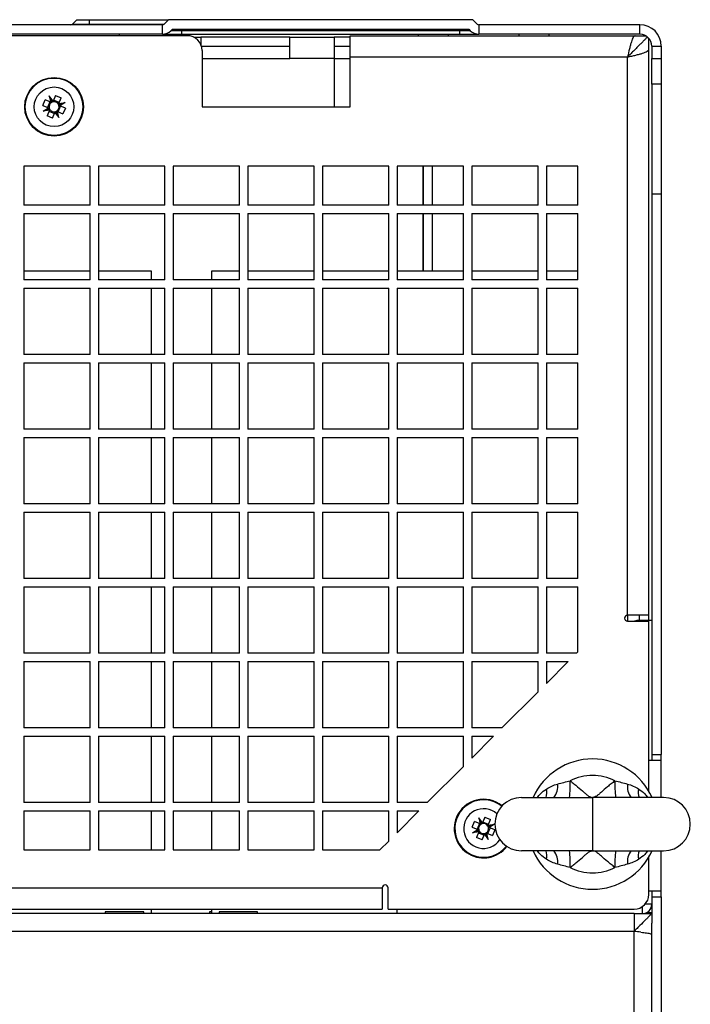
# Model space of a CAD drawing. Header units: millimetres. Extents: x 11 to 939, y -289 to 1138.
# Tile 65 of 86: x 597 to 653, y 771 to 854. Entities that reach past the tile are written whole.
import ezdxf

# ---------------------------------------------------------------- set-up
doc = ezdxf.new("R2010")
doc.units = ezdxf.units.MM

msp = doc.modelspace()

# ---------------------------------------------------------------- linework, layer by layer
at = {"color": 7, "linetype": 'Continuous', "lineweight": 25}
for p, q in [((601.014, 853.7), (601.381, 854.066)), ((601.381, 854.066), (602.462, 854.066)), ((602.462, 854.066), (609.131, 854.066)), ((602.462, 853.7), (602.462, 854.066)), ((609.131, 854.066), (608.764, 853.7)), ((634.794, 854.066), (609.131, 854.066)), ((634.794, 854.066), (635.16, 853.7)), ((608.623, 853.641), (527.801, 853.641)), ((601.014, 853.7), (602.462, 853.7)), ((602.462, 853.7), (602.462, 853.641)), ((608.623, 852.841), (608.623, 853.641)), ((609.462, 853.266), (609.33, 853.134)), ((609.462, 853.266), (634.462, 853.266)), ((610.212, 853.134), (610.212, 853.266)), ((633.712, 853.134), (633.712, 853.266)), ((634.462, 853.266), (634.594, 853.134)), ((635.301, 853.641), (635.301, 852.841)), ((648.912, 853.641), (635.301, 853.641)), ((648.912, 852.841), (648.912, 853.641)), ((610.712, 852.716), (525.712, 852.716)), ((608.623, 852.841), (527.801, 852.841)), ((604.962, 852.841), (604.962, 852.716)), ((608.623, 852.841), (610.212, 852.841)), ((610.212, 853.134), (609.33, 853.134)), ((610.212, 853.134), (610.212, 852.841)), ((633.712, 853.134), (610.212, 853.134)), ((610.212, 852.841), (633.712, 852.841)), ((611.257, 852.591), (611.862, 852.591)), ((611.862, 852.591), (611.862, 851.956)), ((619.362, 852.591), (611.862, 852.591)), ((619.362, 850.791), (619.362, 852.591)), ((619.362, 852.591), (623.112, 852.591)), ((623.112, 852.591), (623.112, 850.791)), ((624.462, 852.591), (623.112, 852.591)), ((624.462, 852.716), (648.509, 852.716)), ((624.462, 850.916), (624.462, 852.716)), ((630.212, 852.716), (630.212, 852.841)), ((634.594, 853.134), (633.712, 853.134)), ((633.712, 852.841), (633.712, 853.134)), ((633.712, 852.841), (635.301, 852.841)), ((648.912, 852.841), (635.301, 852.841)), ((641.212, 852.841), (641.212, 852.716)), ((648.509, 852.716), (649.396, 852.716)), ((649.662, 851.563), (649.662, 852.503)), ((619.362, 851.791), (611.919, 851.791)), ((624.462, 851.791), (623.112, 851.791)), ((649.662, 803.816), (649.662, 851.563)), ((649.912, 851.841), (650.712, 851.841)), ((649.912, 851.841), (649.912, 850.792)), ((650.712, 851.841), (650.712, 850.792)), ((611.962, 851.466), (611.962, 846.716)), ((611.962, 850.791), (619.362, 850.791)), ((623.112, 850.791), (619.362, 850.791)), ((623.112, 850.791), (623.112, 846.716)), ((624.462, 846.716), (624.462, 850.916)), ((647.862, 850.916), (624.462, 850.916)), ((647.862, 803.816), (647.862, 850.916)), ((649.912, 850.792), (650.712, 850.792)), ((649.912, 848.621), (649.912, 850.792)), ((650.712, 850.792), (650.712, 848.621)), ((650.712, 848.621), (649.912, 848.621)), ((649.912, 848.621), (649.912, 839.341)), ((650.712, 848.621), (650.712, 839.341)), ((599.277, 847.161), (599.06, 847.63)), ((599.384, 847.199), (599.06, 847.63)), ((599.06, 847.63), (599.178, 847.114)), ((599.58, 847.669), (599.384, 847.199)), ((599.58, 847.669), (600.055, 847.471)), ((599.86, 847.001), (600.055, 847.471)), ((598.51, 846.834), (598.708, 847.31)), ((598.51, 846.834), (598.98, 846.638)), ((598.53, 846.358), (598.98, 846.638)), ((599.178, 847.114), (598.708, 847.31)), ((599.107, 847.143), (598.909, 846.668)), ((598.98, 846.638), (598.983, 846.637)), ((599.178, 847.114), (599.181, 847.113)), ((599.383, 847.196), (599.384, 847.199)), ((599.889, 847.071), (599.414, 847.269)), ((599.817, 846.289), (600.015, 846.765)), ((599.858, 846.998), (599.86, 847.001)), ((599.86, 847.001), (600.394, 847.075)), ((599.908, 846.899), (600.394, 847.075)), ((599.944, 846.794), (599.942, 846.795)), ((600.394, 847.075), (599.944, 846.794)), ((600.415, 846.598), (599.944, 846.794)), ((600.415, 846.598), (600.217, 846.123)), ((611.962, 846.716), (624.462, 846.716)), ((599.016, 846.534), (598.53, 846.358)), ((599.065, 846.432), (598.53, 846.358)), ((599.065, 846.432), (598.869, 845.962)), ((599.344, 845.764), (598.869, 845.962)), ((599.035, 846.361), (599.511, 846.163)), ((599.066, 846.435), (599.065, 846.432)), ((599.344, 845.764), (599.54, 846.234)), ((599.541, 846.237), (599.54, 846.234)), ((599.54, 846.234), (599.864, 845.802)), ((599.647, 846.271), (599.864, 845.802)), ((599.746, 846.319), (599.744, 846.32)), ((599.864, 845.802), (599.746, 846.319)), ((599.746, 846.319), (600.217, 846.123)), ((602.512, 841.716), (596.912, 841.716)), ((596.912, 841.716), (596.912, 838.416)), ((602.512, 838.416), (602.512, 841.716)), ((608.812, 841.716), (603.212, 841.716)), ((603.212, 841.716), (603.212, 838.416)), ((608.812, 838.416), (608.812, 841.716)), ((615.112, 841.716), (609.512, 841.716)), ((609.512, 841.716), (609.512, 838.416)), ((615.112, 838.416), (615.112, 841.716)), ((621.412, 841.716), (615.812, 841.716)), ((615.812, 841.716), (615.812, 838.416)), ((621.412, 838.416), (621.412, 841.716)), ((627.712, 841.716), (622.112, 841.716)), ((622.112, 841.716), (622.112, 838.416)), ((627.712, 838.416), (627.712, 841.716)), ((634.012, 841.716), (628.412, 841.716)), ((628.412, 841.716), (628.412, 838.416)), ((630.577, 841.716), (630.577, 838.416)), ((630.612, 841.716), (630.612, 838.416)), ((631.362, 841.716), (631.362, 838.416)), ((634.012, 838.416), (634.012, 841.716)), ((640.312, 841.716), (634.712, 841.716)), ((634.712, 841.716), (634.712, 838.416)), ((640.312, 838.416), (640.312, 841.716)), ((643.662, 841.716), (641.012, 841.716)), ((641.012, 841.716), (641.012, 838.416)), ((643.662, 838.416), (643.662, 841.716)), ((650.712, 839.341), (649.912, 839.341)), ((649.912, 839.341), (649.912, 792.066)), ((650.712, 839.341), (650.712, 792.066)), ((602.512, 838.416), (596.912, 838.416)), ((608.812, 838.416), (603.212, 838.416)), ((615.112, 838.416), (609.512, 838.416)), ((621.412, 838.416), (615.812, 838.416)), ((627.712, 838.416), (622.112, 838.416)), ((634.012, 838.416), (628.412, 838.416)), ((640.312, 838.416), (634.712, 838.416)), ((643.662, 838.416), (641.012, 838.416)), ((596.912, 837.716), (602.512, 837.716)), ((596.912, 837.716), (596.912, 832.116)), ((602.512, 832.116), (602.512, 837.716)), ((603.212, 837.716), (608.812, 837.716)), ((603.212, 837.716), (603.212, 832.116)), ((608.812, 832.116), (608.812, 837.716)), ((609.512, 837.716), (615.112, 837.716)), ((609.512, 837.716), (609.512, 832.116)), ((615.112, 832.116), (615.112, 837.716)), ((615.812, 837.716), (621.412, 837.716)), ((615.812, 837.716), (615.812, 832.116)), ((621.412, 832.116), (621.412, 837.716)), ((622.112, 837.716), (627.712, 837.716)), ((622.112, 837.716), (622.112, 832.116)), ((627.712, 832.116), (627.712, 837.716)), ((628.412, 837.716), (634.012, 837.716)), ((628.412, 837.716), (628.412, 832.116)), ((630.577, 837.716), (630.577, 832.841)), ((630.612, 837.716), (630.612, 832.841)), ((631.362, 837.716), (631.362, 832.841)), ((634.012, 832.116), (634.012, 837.716)), ((634.712, 837.716), (640.312, 837.716)), ((634.712, 837.716), (634.712, 832.116)), ((640.312, 832.116), (640.312, 837.716)), ((641.012, 837.716), (643.662, 837.716)), ((641.012, 837.716), (641.012, 832.116)), ((643.662, 832.116), (643.662, 837.716)), ((602.512, 832.841), (596.912, 832.841)), ((607.687, 832.841), (603.212, 832.841)), ((607.687, 832.116), (607.687, 832.841)), ((612.737, 832.841), (612.737, 832.116)), ((615.112, 832.841), (612.737, 832.841)), ((621.412, 832.841), (615.812, 832.841)), ((627.712, 832.841), (622.112, 832.841)), ((629.412, 832.841), (628.412, 832.841)), ((634.012, 832.841), (629.412, 832.841)), ((640.312, 832.841), (634.712, 832.841)), ((643.662, 832.841), (641.012, 832.841)), ((602.512, 832.116), (596.912, 832.116)), ((608.812, 832.116), (603.212, 832.116)), ((615.112, 832.116), (609.512, 832.116)), ((621.412, 832.116), (615.812, 832.116)), ((627.712, 832.116), (622.112, 832.116)), ((634.012, 832.116), (628.412, 832.116)), ((640.312, 832.116), (634.712, 832.116)), ((643.662, 832.116), (641.012, 832.116)), ((596.912, 831.416), (602.512, 831.416)), ((596.912, 831.416), (596.912, 825.816)), ((602.512, 825.816), (602.512, 831.416)), ((603.212, 831.416), (608.812, 831.416)), ((603.212, 831.416), (603.212, 825.816)), ((607.687, 825.816), (607.687, 831.416)), ((608.812, 825.816), (608.812, 831.416)), ((609.512, 831.416), (615.112, 831.416)), ((609.512, 831.416), (609.512, 825.816)), ((612.737, 831.416), (612.737, 825.816)), ((615.112, 825.816), (615.112, 831.416)), ((615.812, 831.416), (621.412, 831.416)), ((615.812, 831.416), (615.812, 825.816)), ((621.412, 825.816), (621.412, 831.416)), ((622.112, 831.416), (627.712, 831.416)), ((622.112, 831.416), (622.112, 825.816)), ((627.712, 825.816), (627.712, 831.416)), ((628.412, 831.416), (634.012, 831.416)), ((628.412, 831.416), (628.412, 825.816)), ((634.012, 825.816), (634.012, 831.416)), ((634.712, 831.416), (640.312, 831.416)), ((634.712, 831.416), (634.712, 825.816)), ((640.312, 825.816), (640.312, 831.416)), ((641.012, 831.416), (643.662, 831.416)), ((641.012, 831.416), (641.012, 825.816)), ((643.662, 825.816), (643.662, 831.416)), ((602.512, 825.816), (596.912, 825.816)), ((608.812, 825.816), (603.212, 825.816)), ((615.112, 825.816), (609.512, 825.816)), ((621.412, 825.816), (615.812, 825.816)), ((627.712, 825.816), (622.112, 825.816)), ((634.012, 825.816), (628.412, 825.816)), ((640.312, 825.816), (634.712, 825.816)), ((643.662, 825.816), (641.012, 825.816)), ((596.912, 825.116), (602.512, 825.116)), ((596.912, 825.116), (596.912, 819.516)), ((602.512, 819.516), (602.512, 825.116)), ((603.212, 825.116), (608.812, 825.116)), ((603.212, 825.116), (603.212, 819.516)), ((607.687, 819.516), (607.687, 825.116)), ((608.812, 819.516), (608.812, 825.116)), ((609.512, 825.116), (615.112, 825.116)), ((609.512, 825.116), (609.512, 819.516)), ((612.737, 825.116), (612.737, 819.516)), ((615.112, 819.516), (615.112, 825.116)), ((615.812, 825.116), (621.412, 825.116)), ((615.812, 825.116), (615.812, 819.516)), ((621.412, 819.516), (621.412, 825.116)), ((622.112, 825.116), (627.712, 825.116)), ((622.112, 825.116), (622.112, 819.516)), ((627.712, 819.516), (627.712, 825.116)), ((628.412, 825.116), (634.012, 825.116)), ((628.412, 825.116), (628.412, 819.516)), ((634.012, 819.516), (634.012, 825.116)), ((634.712, 825.116), (640.312, 825.116)), ((634.712, 825.116), (634.712, 819.516)), ((640.312, 819.516), (640.312, 825.116)), ((641.012, 825.116), (643.662, 825.116)), ((641.012, 825.116), (641.012, 819.516)), ((643.662, 819.516), (643.662, 825.116)), ((602.512, 819.516), (596.912, 819.516)), ((608.812, 819.516), (603.212, 819.516)), ((615.112, 819.516), (609.512, 819.516)), ((621.412, 819.516), (615.812, 819.516)), ((627.712, 819.516), (622.112, 819.516)), ((634.012, 819.516), (628.412, 819.516)), ((640.312, 819.516), (634.712, 819.516)), ((643.662, 819.516), (641.012, 819.516)), ((596.912, 818.816), (602.512, 818.816)), ((596.912, 818.816), (596.912, 813.216)), ((602.512, 813.216), (602.512, 818.816)), ((603.212, 818.816), (608.812, 818.816)), ((603.212, 818.816), (603.212, 813.216)), ((607.687, 813.216), (607.687, 818.816)), ((608.812, 813.216), (608.812, 818.816)), ((609.512, 818.816), (615.112, 818.816)), ((609.512, 818.816), (609.512, 813.216)), ((612.737, 818.816), (612.737, 813.216)), ((615.112, 813.216), (615.112, 818.816)), ((615.812, 818.816), (621.412, 818.816)), ((615.812, 818.816), (615.812, 813.216)), ((621.412, 813.216), (621.412, 818.816)), ((622.112, 818.816), (627.712, 818.816)), ((622.112, 818.816), (622.112, 813.216)), ((627.712, 813.216), (627.712, 818.816)), ((628.412, 818.816), (634.012, 818.816)), ((628.412, 818.816), (628.412, 813.216)), ((634.012, 813.216), (634.012, 818.816)), ((634.712, 818.816), (640.312, 818.816)), ((634.712, 818.816), (634.712, 813.216)), ((640.312, 813.216), (640.312, 818.816)), ((641.012, 818.816), (643.662, 818.816)), ((641.012, 818.816), (641.012, 813.216)), ((643.662, 813.216), (643.662, 818.816)), ((602.512, 813.216), (596.912, 813.216)), ((596.912, 812.516), (602.512, 812.516)), ((596.912, 812.516), (596.912, 806.916)), ((602.512, 806.916), (602.512, 812.516)), ((608.812, 813.216), (603.212, 813.216)), ((603.212, 812.516), (608.812, 812.516)), ((603.212, 812.516), (603.212, 806.916)), ((607.687, 806.916), (607.687, 812.516)), ((608.812, 806.916), (608.812, 812.516)), ((615.112, 813.216), (609.512, 813.216)), ((609.512, 812.516), (615.112, 812.516)), ((609.512, 812.516), (609.512, 806.916)), ((612.737, 812.516), (612.737, 806.916)), ((615.112, 806.916), (615.112, 812.516)), ((621.412, 813.216), (615.812, 813.216)), ((615.812, 812.516), (621.412, 812.516)), ((615.812, 812.516), (615.812, 806.916)), ((621.412, 806.916), (621.412, 812.516)), ((627.712, 813.216), (622.112, 813.216)), ((622.112, 812.516), (627.712, 812.516)), ((622.112, 812.516), (622.112, 806.916)), ((627.712, 806.916), (627.712, 812.516)), ((634.012, 813.216), (628.412, 813.216)), ((628.412, 812.516), (634.012, 812.516)), ((628.412, 812.516), (628.412, 806.916)), ((634.012, 806.916), (634.012, 812.516)), ((640.312, 813.216), (634.712, 813.216)), ((634.712, 812.516), (640.312, 812.516)), ((634.712, 812.516), (634.712, 806.916)), ((640.312, 806.916), (640.312, 812.516)), ((643.662, 813.216), (641.012, 813.216)), ((641.012, 812.516), (643.662, 812.516)), ((641.012, 812.516), (641.012, 806.916)), ((643.662, 806.916), (643.662, 812.516)), ((602.512, 806.916), (596.912, 806.916)), ((608.812, 806.916), (603.212, 806.916)), ((615.112, 806.916), (609.512, 806.916)), ((621.412, 806.916), (615.812, 806.916)), ((627.712, 806.916), (622.112, 806.916)), ((634.012, 806.916), (628.412, 806.916)), ((640.312, 806.916), (634.712, 806.916)), ((643.662, 806.916), (641.012, 806.916)), ((596.912, 806.216), (596.912, 800.616)), ((596.912, 806.216), (602.512, 806.216)), ((602.512, 800.616), (602.512, 806.216)), ((603.212, 806.216), (603.212, 800.616)), ((603.212, 806.216), (608.812, 806.216)), ((607.687, 800.616), (607.687, 806.216)), ((608.812, 800.616), (608.812, 806.216)), ((609.512, 806.216), (609.512, 800.616)), ((609.512, 806.216), (615.112, 806.216)), ((612.737, 806.216), (612.737, 800.616)), ((615.112, 800.616), (615.112, 806.216)), ((615.812, 806.216), (615.812, 800.616)), ((615.812, 806.216), (621.412, 806.216)), ((621.412, 800.616), (621.412, 806.216)), ((622.112, 806.216), (622.112, 800.616)), ((622.112, 806.216), (627.712, 806.216)), ((627.712, 800.616), (627.712, 806.216)), ((628.412, 806.216), (628.412, 800.616)), ((628.412, 806.216), (634.012, 806.216)), ((634.012, 800.616), (634.012, 806.216)), ((634.712, 806.216), (634.712, 800.616)), ((634.712, 806.216), (640.312, 806.216)), ((640.312, 800.616), (640.312, 806.216)), ((641.012, 806.216), (643.662, 806.216)), ((641.012, 806.216), (641.012, 800.616)), ((643.662, 800.716), (643.662, 806.216)), ((649.662, 803.816), (647.862, 803.816)), ((648.841, 803.391), (649.112, 803.391)), ((648.862, 803.391), (648.862, 803.816)), ((649.112, 803.391), (649.912, 803.391)), ((649.662, 803.391), (649.662, 803.816)), ((647.862, 803.316), (649.662, 803.316)), ((649.662, 788.964), (649.662, 803.316)), ((602.512, 800.616), (596.912, 800.616)), ((608.812, 800.616), (603.212, 800.616)), ((615.112, 800.616), (609.512, 800.616)), ((621.412, 800.616), (615.812, 800.616)), ((627.712, 800.616), (622.112, 800.616)), ((634.012, 800.616), (628.412, 800.616)), ((640.312, 800.616), (634.712, 800.616)), ((643.562, 800.616), (641.012, 800.616)), ((643.562, 800.616), (643.662, 800.716)), ((596.912, 799.916), (596.912, 794.316)), ((596.912, 799.916), (602.512, 799.916)), ((602.512, 794.316), (602.512, 799.916)), ((603.212, 799.916), (603.212, 794.316)), ((603.212, 799.916), (608.812, 799.916)), ((607.687, 794.316), (607.687, 799.916)), ((608.812, 794.316), (608.812, 799.916)), ((609.512, 799.916), (609.512, 794.316)), ((609.512, 799.916), (615.112, 799.916)), ((612.737, 799.916), (612.737, 794.316)), ((615.112, 794.316), (615.112, 799.916)), ((615.812, 799.916), (615.812, 794.316)), ((615.812, 799.916), (621.412, 799.916)), ((621.412, 794.316), (621.412, 799.916)), ((622.112, 799.916), (622.112, 794.316)), ((622.112, 799.916), (627.712, 799.916)), ((627.712, 794.316), (627.712, 799.916)), ((628.412, 799.916), (628.412, 794.316)), ((628.412, 799.916), (634.012, 799.916)), ((634.012, 794.316), (634.012, 799.916)), ((634.712, 799.916), (634.712, 794.316)), ((634.712, 799.916), (640.312, 799.916)), ((640.312, 797.366), (640.312, 799.916)), ((641.012, 799.916), (641.012, 798.066)), ((641.012, 798.066), (642.862, 799.916)), ((641.012, 799.916), (642.862, 799.916)), ((637.262, 794.316), (640.312, 797.366)), ((602.512, 794.316), (596.912, 794.316)), ((608.812, 794.316), (603.212, 794.316)), ((615.112, 794.316), (609.512, 794.316)), ((621.412, 794.316), (615.812, 794.316)), ((627.712, 794.316), (622.112, 794.316)), ((634.012, 794.316), (628.412, 794.316)), ((637.262, 794.316), (634.712, 794.316)), ((596.912, 793.616), (602.512, 793.616)), ((596.912, 793.616), (596.912, 788.016)), ((602.512, 788.016), (602.512, 793.616)), ((603.212, 793.616), (608.812, 793.616)), ((603.212, 793.616), (603.212, 788.016)), ((607.687, 788.016), (607.687, 793.616)), ((608.812, 788.016), (608.812, 793.616)), ((609.512, 793.616), (615.112, 793.616)), ((609.512, 793.616), (609.512, 788.016)), ((612.737, 793.616), (612.737, 788.016)), ((615.112, 788.016), (615.112, 793.616)), ((615.812, 793.616), (621.412, 793.616)), ((615.812, 793.616), (615.812, 788.016)), ((621.412, 788.016), (621.412, 793.616)), ((622.112, 793.616), (627.712, 793.616)), ((622.112, 793.616), (622.112, 788.016)), ((627.712, 788.016), (627.712, 793.616)), ((628.412, 793.616), (634.012, 793.616)), ((628.412, 793.616), (628.412, 788.016)), ((634.012, 791.066), (634.012, 793.616)), ((634.712, 793.616), (634.712, 791.766)), ((634.712, 791.766), (636.562, 793.616)), ((634.712, 793.616), (636.562, 793.616)), ((649.912, 792.066), (650.712, 792.066)), ((649.912, 792.066), (649.912, 791.566)), ((650.712, 791.566), (650.712, 792.066)), ((630.962, 788.016), (634.012, 791.066)), ((650.712, 791.566), (649.662, 791.566)), ((650.712, 788.441), (650.712, 791.566)), ((638.912, 788.441), (644.912, 788.441)), ((644.912, 788.441), (644.912, 783.941)), ((650.912, 788.441), (644.912, 788.441)), ((602.512, 788.016), (596.912, 788.016)), ((608.812, 788.016), (603.212, 788.016)), ((615.112, 788.016), (609.512, 788.016)), ((621.412, 788.016), (615.812, 788.016)), ((627.712, 788.016), (622.112, 788.016)), ((630.962, 788.016), (628.412, 788.016)), ((596.912, 787.316), (602.512, 787.316)), ((596.912, 787.316), (596.912, 784.016)), ((602.512, 784.016), (602.512, 787.316)), ((603.212, 787.316), (608.812, 787.316)), ((603.212, 787.316), (603.212, 784.016)), ((607.687, 784.016), (607.687, 787.316)), ((608.812, 784.016), (608.812, 787.316)), ((609.512, 787.316), (615.112, 787.316)), ((609.512, 787.316), (609.512, 784.016)), ((612.737, 787.316), (612.737, 784.016)), ((615.112, 784.016), (615.112, 787.316)), ((615.812, 787.316), (621.412, 787.316)), ((615.812, 787.316), (615.812, 784.016)), ((621.412, 784.016), (621.412, 787.316)), ((622.112, 787.316), (627.712, 787.316)), ((622.112, 787.316), (622.112, 784.016)), ((627.712, 784.766), (627.712, 787.316)), ((628.412, 785.466), (630.262, 787.316)), ((628.412, 787.316), (630.262, 787.316)), ((628.412, 787.316), (628.412, 785.466)), ((635.83, 786.769), (635.634, 786.299)), ((635.83, 786.769), (636.305, 786.571)), ((634.76, 785.934), (634.958, 786.41)), ((634.76, 785.934), (635.23, 785.738)), ((635.428, 786.214), (634.958, 786.41)), ((635.357, 786.243), (635.159, 785.768)), ((635.634, 786.299), (635.31, 786.73)), ((635.31, 786.73), (635.428, 786.214)), ((635.527, 786.261), (635.31, 786.73)), ((635.428, 786.214), (635.431, 786.213)), ((635.633, 786.296), (635.634, 786.299)), ((636.139, 786.171), (635.664, 786.369)), ((636.108, 786.098), (636.11, 786.101)), ((636.11, 786.101), (636.305, 786.571)), ((636.11, 786.101), (636.644, 786.175)), ((636.158, 785.999), (636.644, 786.175)), ((636.644, 786.175), (636.194, 785.894)), ((634.78, 785.458), (635.23, 785.738)), ((635.266, 785.634), (634.78, 785.458)), ((635.315, 785.532), (634.78, 785.458)), ((635.315, 785.532), (635.119, 785.062)), ((635.23, 785.738), (635.233, 785.737)), ((635.285, 785.461), (635.761, 785.263)), ((635.316, 785.535), (635.315, 785.532)), ((635.594, 784.864), (635.79, 785.334)), ((635.791, 785.337), (635.79, 785.334)), ((635.79, 785.334), (636.114, 784.902)), ((635.897, 785.371), (636.114, 784.902)), ((635.996, 785.419), (635.994, 785.42)), ((636.114, 784.902), (635.996, 785.419)), ((635.996, 785.419), (636.467, 785.223)), ((636.067, 785.389), (636.265, 785.865)), ((636.194, 785.894), (636.192, 785.895)), ((636.665, 785.698), (636.194, 785.894)), ((636.665, 785.698), (636.467, 785.223)), ((626.962, 784.016), (627.712, 784.766)), ((635.594, 784.864), (635.119, 785.062)), ((596.912, 784.016), (602.512, 784.016)), ((603.212, 784.016), (608.812, 784.016)), ((609.512, 784.016), (615.112, 784.016)), ((615.812, 784.016), (621.412, 784.016)), ((622.112, 784.016), (626.962, 784.016)), ((644.912, 783.941), (638.912, 783.941)), ((644.912, 783.941), (650.912, 783.941)), ((649.662, 780.266), (649.662, 783.419)), ((650.712, 780.566), (650.712, 783.941)), ((509.262, 780.816), (627.162, 780.816)), ((627.162, 780.816), (627.162, 779.016)), ((627.662, 779.016), (627.662, 780.816)), ((649.662, 780.566), (650.712, 780.566)), ((649.912, 780.566), (649.912, 780.066)), ((650.712, 780.066), (650.712, 780.566)), ((649.912, 780.066), (650.712, 780.066)), ((649.912, 780.066), (649.912, 778.641)), ((650.712, 780.066), (650.712, 712.941)), ((648.412, 778.641), (488.012, 778.641)), ((509.262, 779.016), (627.162, 779.016)), ((603.787, 778.801), (603.787, 778.641)), ((607.037, 778.801), (603.787, 778.801)), ((607.037, 778.641), (607.037, 778.801)), ((607.687, 778.641), (607.687, 779.016)), ((612.587, 778.801), (612.587, 778.641)), ((612.737, 778.801), (612.587, 778.801)), ((612.737, 779.016), (612.737, 778.641)), ((613.387, 778.801), (613.387, 778.641)), ((616.637, 778.801), (613.387, 778.801)), ((616.637, 778.641), (616.637, 778.801)), ((627.662, 779.016), (648.412, 779.016)), ((628.412, 778.641), (628.412, 779.016)), ((648.412, 778.641), (649.912, 778.641)), ((648.412, 778.641), (648.412, 777.141)), ((649.909, 778.641), (649.912, 778.746)), ((649.912, 778.641), (649.912, 777.841)), ((649.912, 776.886), (649.912, 777.841)), ((648.412, 777.141), (488.012, 777.141)), ((648.412, 712.641), (648.412, 777.141)), ((649.912, 712.896), (649.912, 776.886))]:
    msp.add_line(p, q, dxfattribs=at)
at = {"color": 8, "linetype": 'Continuous', "lineweight": 25}
for p, q in [((602.462, 853.7), (608.764, 853.7)), ((632.712, 852.841), (632.712, 852.716)), ((638.712, 852.716), (638.712, 852.841)), ((623.112, 850.791), (624.462, 850.791)), ((647.862, 803.816), (647.862, 803.316)), ((649.112, 803.316), (649.112, 803.391)), ((649.112, 779.231), (649.112, 778.641)), ((649.508, 778.746), (649.912, 778.746))]:
    msp.add_line(p, q, dxfattribs=at)
at = {"color": 7, "linetype": 'Continuous', "lineweight": 25}
for radius in [2.475, 2.425, 1.675]:
    msp.add_circle((599.462, 846.716), radius, dxfattribs=at)
for centre, radius, start, end in [((600.873, 853.841), 0.2, 270, 315), ((608.623, 853.841), 0.2, 270, 315), ((635.301, 853.841), 0.2, 225, 270), ((648.912, 851.841), 1.8, 0, 90), ((608.623, 853.841), 1, 270, 315), ((610.712, 851.466), 1.25, 0, 90), ((635.301, 853.841), 1, 225, 270), ((648.912, 851.841), 1, 0, 90), ((599.462, 846.716), 0.426, 120.14372, 194.62593), ((599.462, 846.716), 0.426, 194.62593, 210.14372), ((599.462, 846.716), 0.426, 104.62593, 120.14372), ((599.462, 846.716), 0.426, 30.14372, 104.62593), ((599.462, 846.716), 0.426, 300.14372, 14.62593), ((599.462, 846.716), 0.426, 14.62593, 30.14372), ((599.462, 846.716), 0.426, 210.14372, 284.62593), ((599.462, 846.716), 0.426, 284.62593, 300.14372), ((647.862, 803.566), 0.25, 90, 270), ((648.841, 802.391), 1, 90, 112.33165), ((644.912, 786.191), 5.5, 24.14774, 155.85226), ((644.912, 786.191), 4.111, 62.65066, 117.34934), ((640.543, 789.364), 1.436, 319.99974, 8.39619), ((632.94, 789.508), 10.089, 353.93158, 1.9021), ((656.884, 789.508), 10.089, 178.0979, 186.06842), ((649.282, 789.364), 1.436, 171.60381, 220.00026), ((638.912, 786.191), 2.25, 90, 270), ((650.912, 786.191), 2.25, 270, 90), ((635.712, 785.816), 2.425, 50.90406, 322.46366), ((635.712, 785.816), 2.475, 50.83139, 157.38483), ((635.712, 785.816), 2.475, 157.38483, 322.53633), ((635.712, 785.816), 0.426, 120.14372, 194.62593), ((635.712, 785.816), 0.426, 104.62593, 120.14372), ((635.712, 785.816), 0.426, 30.14372, 104.62593), ((635.712, 785.816), 0.426, 300.14372, 14.62593), ((635.712, 785.816), 0.426, 14.62593, 30.14372), ((635.712, 785.816), 0.425, 194.62593, 210.14372), ((635.712, 785.816), 0.426, 210.14372, 284.62593), ((635.712, 785.816), 0.426, 284.62593, 300.14372), ((644.912, 786.191), 5.5, 204.14774, 335.85226), ((640.543, 783.018), 1.436, 351.60381, 40.00026), ((632.94, 782.875), 10.089, 358.0979, 6.06842), ((656.884, 782.875), 10.089, 173.93158, 181.9021), ((649.282, 783.018), 1.436, 139.99974, 188.39619), ((644.912, 786.191), 4.111, 242.65066, 297.34934), ((627.412, 780.816), 0.25, 0, 180), ((648.412, 780.266), 1.25, 270, 0), ((649.112, 779.441), 0.8, 270, 0)]:
    msp.add_arc(centre, radius, start, end, dxfattribs=at)
at = {"color": 8, "linetype": 'Continuous', "lineweight": 25}
for centre, radius, start, end in [((639.74, 788.847), 1.317, 342.0613, 13.37685), ((650.085, 788.847), 1.317, 166.62315, 197.9387), ((635.712, 785.816), 1.675, 47.86237, 325.50536), ((639.74, 783.536), 1.317, 346.62315, 17.9387), ((650.085, 783.536), 1.317, 162.0613, 193.37685)]:
    msp.add_arc(centre, radius, start, end, dxfattribs=at)
at = {"color": 7, "linetype": 'Continuous', "lineweight": 25}
for centre, major_axis, start_param, end_param in [((599.452, 846.733), (-0.254, 0.407), 1.214424, 1.441266), ((599.443, 846.712), (0.467, 0.106), 1.700326, 1.927168), ((599.478, 846.728), (0.382, 0.287), 1.127005, 1.359994), ((599.46, 846.735), (-0.066, 0.473), 4.923191, 5.15618), ((599.472, 846.7), (-0.254, 0.407), 4.356017, 4.582859), ((599.465, 846.697), (-0.066, 0.473), 1.781599, 2.014588), ((599.447, 846.705), (0.382, 0.287), 4.268598, 4.501587), ((599.481, 846.721), (0.467, 0.106), 4.841919, 5.068761), ((635.693, 785.812), (0.467, 0.106), 1.700326, 1.927168), ((635.728, 785.828), (0.382, 0.287), 1.127005, 1.359994), ((635.71, 785.835), (-0.066, 0.473), 4.923191, 5.15618), ((635.722, 785.8), (-0.254, 0.407), 4.356017, 4.582859), ((635.702, 785.833), (-0.254, 0.407), 1.214424, 1.441266), ((635.715, 785.797), (-0.066, 0.473), 1.781599, 2.014588), ((635.697, 785.805), (0.382, 0.287), 4.268598, 4.501587), ((635.731, 785.821), (0.467, 0.106), 4.841919, 5.068761)]:
    msp.add_ellipse(centre, major_axis=major_axis, ratio=0.999185, start_param=start_param, end_param=end_param, dxfattribs=at)
for points, knots in [([(649.554, 852.608), (649.516, 852.57), (649.47, 852.524), (649.364, 852.418), (649.306, 852.36), (649.18, 852.234), (649.113, 852.167), (648.971, 852.026), (648.899, 851.953), (648.749, 851.803), (648.672, 851.726), (648.515, 851.569), (648.435, 851.489), (648.273, 851.327), (648.192, 851.245), (648.028, 851.081), (647.945, 850.998), (647.862, 850.916)], [0, 0, 0, 0, 0.125, 0.125, 0.25, 0.25, 0.375, 0.375, 0.5, 0.5, 0.625, 0.625, 0.75, 0.75, 0.875, 0.875, 1, 1, 1, 1]), ([(648.509, 852.716), (648.481, 852.716), (648.455, 852.705), (648.401, 852.659), (648.374, 852.624), (648.347, 852.579)], [0, 0, 0, 0, 0.125, 0.125, 0.2500001, 0.2500001, 0.2500001, 0.2500001]), ([(648.105, 851.918), (648.078, 851.82), (648.051, 851.715), (647.971, 851.39), (647.917, 851.154), (647.862, 850.916)], [0.6250001, 0.6250001, 0.6250001, 0.6250001, 0.75, 0.75, 1, 1, 1, 1]), ([(649.358, 851.32), (649.423, 851.347), (649.48, 851.374), (649.615, 851.454), (649.662, 851.508), (649.662, 851.563)], [0.6250003, 0.6250003, 0.6250003, 0.6250003, 0.75, 0.75, 1, 1, 1, 1]), ([(647.862, 850.916), (647.981, 850.943), (648.098, 850.97), (648.328, 851.024), (648.442, 851.051), (648.551, 851.078)], [0, 0, 0, 0, 0.125, 0.125, 0.2500003, 0.2500003, 0.2500003, 0.2500003]), ([(643.024, 789.843), (643.134, 789.759), (643.24, 789.676), (643.448, 789.509), (643.549, 789.426), (643.841, 789.18), (644.014, 789.026), (644.249, 788.821), (644.322, 788.759), (644.458, 788.649), (644.521, 788.601), (644.641, 788.523), (644.698, 788.492), (644.78, 788.462), (644.806, 788.454), (644.86, 788.444), (644.886, 788.441), (644.912, 788.441)], [0, 0, 0, 0, 0.125, 0.125, 0.25, 0.25, 0.5, 0.5, 0.625, 0.625, 0.75, 0.75, 0.875, 0.875, 0.9375, 0.9375, 1, 1, 1, 1]), ([(646.801, 789.843), (646.691, 789.759), (646.584, 789.676), (646.376, 789.509), (646.275, 789.426), (645.983, 789.18), (645.81, 789.026), (645.575, 788.821), (645.502, 788.759), (645.367, 788.649), (645.304, 788.601), (645.183, 788.523), (645.127, 788.492), (645.045, 788.462), (645.018, 788.454), (644.965, 788.444), (644.938, 788.441), (644.912, 788.441)], [0, 0, 0, 0, 0.125, 0.125, 0.25, 0.25, 0.5, 0.5, 0.625, 0.625, 0.75, 0.75, 0.875, 0.875, 0.9375, 0.9375, 1, 1, 1, 1]), ([(647.861, 789.574), (648.03, 789.527), (648.193, 789.469), (648.507, 789.327), (648.659, 789.244), (648.804, 789.152)], [0, 0, 0, 0, 0.5, 0.5, 1, 1, 1, 1]), ([(643.024, 782.54), (643.134, 782.623), (643.24, 782.707), (643.448, 782.873), (643.549, 782.957), (643.841, 783.203), (644.014, 783.357), (644.249, 783.561), (644.322, 783.624), (644.458, 783.734), (644.521, 783.781), (644.641, 783.86), (644.698, 783.89), (644.78, 783.921), (644.806, 783.928), (644.86, 783.939), (644.886, 783.941), (644.912, 783.941)], [0, 0, 0, 0, 0.125, 0.125, 0.25, 0.25, 0.5, 0.5, 0.625, 0.625, 0.75, 0.75, 0.875, 0.875, 0.9375, 0.9375, 1, 1, 1, 1]), ([(646.801, 782.54), (646.691, 782.623), (646.584, 782.707), (646.376, 782.873), (646.275, 782.957), (645.983, 783.203), (645.81, 783.357), (645.575, 783.561), (645.502, 783.624), (645.367, 783.734), (645.304, 783.781), (645.183, 783.86), (645.127, 783.89), (645.045, 783.921), (645.018, 783.928), (644.965, 783.939), (644.938, 783.941), (644.912, 783.941)], [0, 0, 0, 0, 0.125, 0.125, 0.25, 0.25, 0.5, 0.5, 0.625, 0.625, 0.75, 0.75, 0.875, 0.875, 0.9375, 0.9375, 1, 1, 1, 1]), ([(641.963, 782.809), (641.794, 782.855), (641.631, 782.914), (641.317, 783.055), (641.165, 783.138), (641.021, 783.231)], [0, 0, 0, 0, 0.5, 0.5, 1, 1, 1, 1]), ([(649.912, 778.641), (649.912, 778.641), (649.898, 778.627), (649.843, 778.572), (649.803, 778.532), (649.705, 778.434), (649.647, 778.376), (649.521, 778.251), (649.452, 778.181), (649.234, 777.964), (649.078, 777.807), (648.831, 777.56), (648.748, 777.478), (648.581, 777.311), (648.496, 777.226), (648.412, 777.141)], [0, 0, 0, 0, 0.125, 0.125, 0.25, 0.25, 0.375, 0.375, 0.5, 0.5, 0.75, 0.75, 0.875, 0.875, 1, 1, 1, 1])]:
    msp.add_open_spline(points, degree=3, knots=knots, dxfattribs=at)
for points in [[(648.267, 852.414), (648.24, 852.348), (648.212, 852.273), (648.186, 852.189)], [(648.347, 852.579), (648.32, 852.534), (648.293, 852.479), (648.267, 852.414)], [(648.186, 852.189), (648.159, 852.106), (648.132, 852.016), (648.105, 851.918)], [(648.551, 851.078), (648.66, 851.105), (648.763, 851.132), (648.861, 851.158)], [(648.861, 851.158), (648.959, 851.185), (649.051, 851.212), (649.135, 851.239)], [(649.135, 851.239), (649.218, 851.266), (649.292, 851.293), (649.358, 851.32)], [(641.021, 789.152), (641.311, 789.338), (641.623, 789.481), (641.963, 789.574)], [(641.963, 789.574), (642.312, 789.669), (642.666, 789.764), (643.024, 789.843)], [(646.801, 789.843), (647.158, 789.764), (647.512, 789.669), (647.861, 789.574)], [(643.024, 782.54), (642.666, 782.619), (642.312, 782.713), (641.963, 782.809)], [(647.861, 782.809), (647.512, 782.713), (647.158, 782.619), (646.801, 782.54)], [(648.804, 783.231), (648.514, 783.045), (648.201, 782.902), (647.861, 782.809)], [(648.986, 777.077), (648.805, 777.099), (648.609, 777.12), (648.412, 777.141)], [(648.986, 777.077), (649.168, 777.056), (649.334, 777.035), (649.473, 777.014)], [(649.473, 777.014), (649.612, 776.992), (649.723, 776.971), (649.798, 776.95)], [(649.798, 776.95), (649.873, 776.929), (649.912, 776.907), (649.912, 776.886)]]:
    msp.add_open_spline(points, degree=3, dxfattribs=at)
at = {"color": 8, "linetype": 'Continuous', "lineweight": 25}
for points, knots in [([(640.262, 788.441), (640.34, 788.548), (640.544, 788.829), (640.839, 789.028), (641.021, 789.152)], [0, 0, 0, 0, 0.38164, 1, 1, 1, 1]), ([(648.804, 789.152), (648.986, 789.028), (649.28, 788.829), (649.484, 788.548), (649.562, 788.441)], [0, 0, 0, 0, 0.61836, 1, 1, 1, 1]), ([(641.021, 783.231), (640.839, 783.354), (640.544, 783.554), (640.34, 783.834), (640.262, 783.941)], [0, 0, 0, 0, 0.61836, 1, 1, 1, 1]), ([(649.562, 783.941), (649.484, 783.834), (649.28, 783.554), (648.986, 783.354), (648.804, 783.231)], [0, 0, 0, 0, 0.38164, 1, 1, 1, 1]), ([(649.911, 779.441), (649.897, 779.441), (649.866, 779.441), (649.69, 779.441), (649.496, 779.441), (649.366, 779.441), (649.339, 779.441)], [0, 0, 0, 0, 0.271486, 0.593789, 0.916092, 1, 1, 1, 1])]:
    msp.add_open_spline(points, degree=3, knots=knots, dxfattribs=at)

doc.saveas('drawing.dxf')
